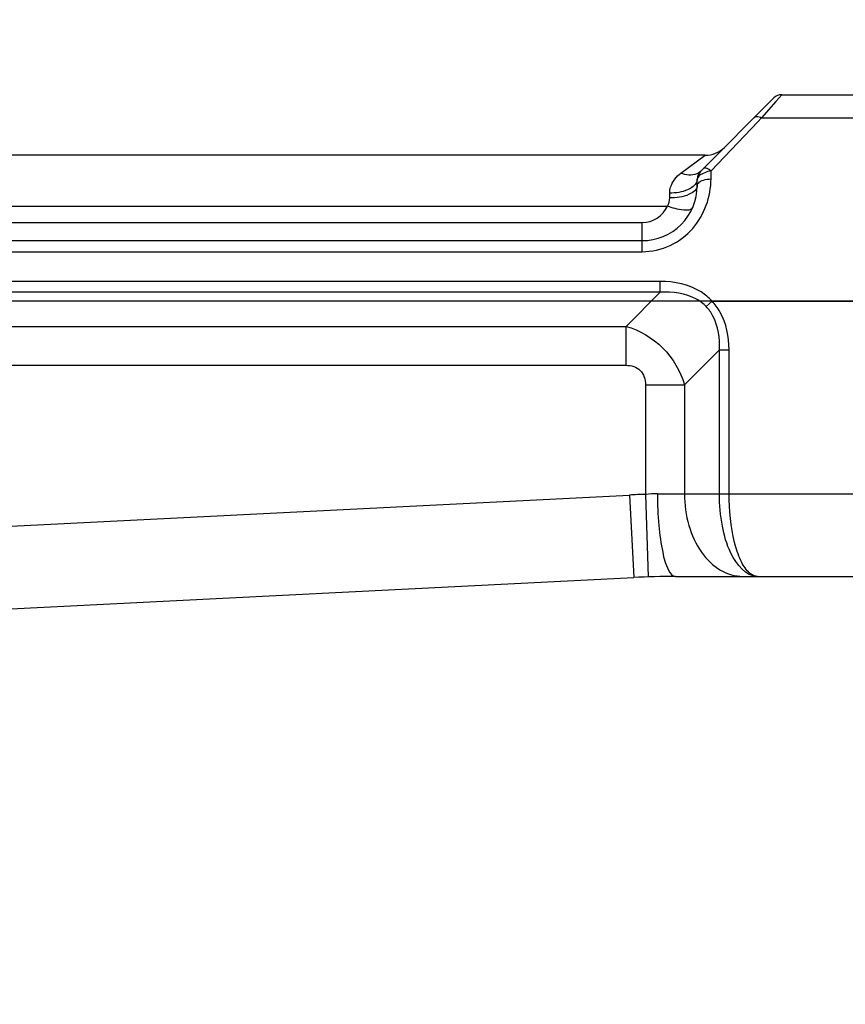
# Model space of a CAD drawing. Header units: millimetres. Extents: x 0 to 63602708652, y -107871309221 to 6308.
# Tile 64 of 74: x 5156 to 5456, y 4965 to 5323. Entities that reach past the tile are written whole.
import ezdxf

# ---------------------------------------------------------------- set-up
doc = ezdxf.new("R2010")
doc.units = ezdxf.units.MM
doc.header["$LTSCALE"] = 490.4625
doc.layers.get('0').update_dxf_attribs({"linetype": 'CONTINUOUS'})
for name, color, linetype in [('10-1运动范围_DXF_CONTINUOUS_LINE', 7, 'CONTINUOUS'), ('204103000004_DXF_DIMENSION', 7, 'CONTINUOUS'), ('304102000118DXF_CONTINUOUS_LINE', 7, 'CONTINUOUS'), ('304102000122_DXF_DIMENSION', 7, 'CONTINUOUS'), ('304103000063_DXF_DIMENSION', 7, 'CONTINUOUS')]:
    doc.layers.add(name, color=color, linetype=linetype)
doc.styles.get("Standard").update_dxf_attribs({"font": 'txt', "width": 0.7})
doc.dimstyles.new('DIMSTYLE_1', dxfattribs={"dimtxt": 75, "dimasz": 45, "dimexe": 2, "dimexo": 0.2, "dimgap": 2.5, "dimtad": 0, "dimtih": 1, "dimtoh": 1, "dimdec": 0, "dimdsep": 46, "dimtxsty": 'Standard', "dimblk": '_FILLED', "dimblk1": '_FILLED', "dimblk2": '_FILLED', "dimcen": 0.09, "dimclrt": 5, "dimazin": 2, "dimtfac": 1, "dimtdec": 0, "dimtofl": 0, "dimtmove": 0, "dimatfit": 3, "dimldrblk": '_FILLED', "dimfxl": 0, "dimtolj": 1, "dimarcsym": 0})
doc.dimstyles.new('DIMSTYLE_2', dxfattribs={"dimtxt": 75, "dimasz": 45, "dimexe": 2, "dimexo": 0.2, "dimgap": 2.5, "dimtad": 1, "dimdsep": 46, "dimtxsty": 'Standard', "dimblk": '_FILLED', "dimblk1": '_FILLED', "dimblk2": '_FILLED', "dimcen": 0.09, "dimclrt": 5, "dimazin": 2, "dimtp": 0.01, "dimtm": 0.01, "dimtfac": 1, "dimtofl": 0, "dimtmove": 0, "dimatfit": 3, "dimldrblk": '_FILLED', "dimfxl": 0, "dimtolj": 1, "dimarcsym": 0})
doc.dimstyles.new('DIMSTYLE_3', dxfattribs={"dimtxt": 75, "dimasz": 45, "dimexe": 2, "dimexo": 0.2, "dimgap": 2.5, "dimtad": 1, "dimdec": 0, "dimdsep": 46, "dimtxsty": 'Standard', "dimblk": '_FILLED', "dimblk1": '_FILLED', "dimblk2": '_FILLED', "dimcen": 0.09, "dimclrt": 5, "dimazin": 2, "dimtfac": 1, "dimtdec": 0, "dimtofl": 0, "dimtmove": 0, "dimatfit": 3, "dimldrblk": '_FILLED', "dimfxl": 0, "dimtolj": 1, "dimarcsym": 0})

# ---------------------------------------------------------------- blocks, each defined once
blk = doc.blocks.new('*D1')
at = {"layer": '304103000063_DXF_DIMENSION', "color": 2, "linetype": 'Continuous', "transparency": 16777216}
blk.add_line((4811.21, 5860.03), (6713.99, 5860.03), dxfattribs=at)
blk = doc.blocks.new('_FILLED')
at = {"color": 0, "linetype": 'ByBlock'}
blk.add_solid([(0, 0), (-1, 0.1667), (-1, -0.1667)], dxfattribs=at)
blk = doc.blocks.new('*D7')
at = {"layer": '204103000004_DXF_DIMENSION', "color": 2, "linetype": 'Continuous', "transparency": 16777216}
blk.add_line((4160.07, 5556.45), (6713.99, 5556.45), dxfattribs=at)
blk = doc.blocks.new('*D16')
at = {"layer": '304102000122_DXF_DIMENSION', "color": 2, "linetype": 'Continuous', "transparency": 16777216}
for p, q in [((5562.21, 5220.48), (4080.6, 5220.48)), ((4095.6, 5220.48), (4095.6, 5097.98)), ((4095.6, 4975.48), (4095.6, 5097.98)), ((4669.71, 4975.48), (4080.6, 4975.48))]:
    blk.add_line(p, q, dxfattribs=at)
at = {"layer": '304102000122_DXF_DIMENSION', "color": 2, "linetype": 'Continuous', "transparency": 16777216, "xscale": 45, "yscale": 45, "zscale": 45}
for p, rotation in [((4095.6, 5220.48), 90), ((4095.6, 4975.48), 270)]:
    blk.add_blockref('_FILLED', p, dxfattribs=dict(at, rotation=rotation))
blk = doc.blocks.new('*D19')
at = {"layer": '204103000004_DXF_DIMENSION', "color": 2, "linetype": 'Continuous', "transparency": 16777216}
for p, q in [((3490.16, 5249.78), (3490.16, 2545.47)), ((6544.26, 4123.98), (6544.26, 2545.47)), ((3490.16, 2560.47), (5017.21, 2560.47)), ((6544.26, 2560.47), (5017.21, 2560.47))]:
    blk.add_line(p, q, dxfattribs=at)
at = {"layer": '204103000004_DXF_DIMENSION', "color": 2, "linetype": 'Continuous', "transparency": 16777216, "xscale": 45, "yscale": 45, "zscale": 45, "rotation": 180}
blk.add_blockref('_FILLED', (3490.16, 2560.47), dxfattribs=at)
at = {"layer": '204103000004_DXF_DIMENSION', "color": 2, "linetype": 'Continuous', "transparency": 16777216, "xscale": 45, "yscale": 45, "zscale": 45}
blk.add_blockref('_FILLED', (6544.26, 2560.47), dxfattribs=at)
blk = doc.blocks.new('*D20')
at = {"layer": '204103000004_DXF_DIMENSION', "color": 2, "linetype": 'Continuous', "transparency": 16777216}
for p, q in [((4811.21, 5860.03), (7148.61, 5860.03)), ((7133.61, 5860.03), (7133.61, 4476.65)), ((7133.61, 3093.27), (7133.61, 4476.65)), ((5648.3, 3093.27), (7148.61, 3093.27))]:
    blk.add_line(p, q, dxfattribs=at)
at = {"layer": '204103000004_DXF_DIMENSION', "color": 2, "linetype": 'Continuous', "transparency": 16777216, "xscale": 45, "yscale": 45, "zscale": 45}
for p, rotation in [((7133.61, 5860.03), 90), ((7133.61, 3093.27), 270)]:
    blk.add_blockref('_FILLED', p, dxfattribs=dict(at, rotation=rotation))
blk = doc.blocks.new('*D23')
at = {"layer": '304102000122_DXF_DIMENSION', "color": 2, "linetype": 'Continuous', "transparency": 16777216}
for p, q in [((4809.71, 5115.48), (4809.71, 5979.49)), ((5659.71, 5221.98), (5659.71, 5979.49)), ((4809.71, 5964.49), (5234.71, 5964.49)), ((5659.71, 5964.49), (5234.71, 5964.49))]:
    blk.add_line(p, q, dxfattribs=at)
at = {"layer": '304102000122_DXF_DIMENSION', "color": 2, "linetype": 'Continuous', "transparency": 16777216, "xscale": 45, "yscale": 45, "zscale": 45, "rotation": 180}
blk.add_blockref('_FILLED', (4809.71, 5964.49), dxfattribs=at)
at = {"layer": '304102000122_DXF_DIMENSION', "color": 2, "linetype": 'Continuous', "transparency": 16777216, "xscale": 45, "yscale": 45, "zscale": 45}
blk.add_blockref('_FILLED', (5659.71, 5964.49), dxfattribs=at)

msp = doc.modelspace()

# ---------------------------------------------------------------- linework, layer by layer
at = {"layer": '10-1运动范围_DXF_CONTINUOUS_LINE', "color": 2, "linetype": 'Continuous'}
msp.add_arc((4809.937, 4125.478), 1734.548, 349.530236, 139.530236, dxfattribs=at)
at = {"layer": '304102000118DXF_CONTINUOUS_LINE', "color": 9, "linetype": 'Continuous'}
for p, q in [((5432.868, 5295.478), (5430.737, 5293.019)), ((5430.737, 5293.019), (5425.588, 5287.078)), ((5424.24, 5285.67), (5407.211, 5267.871)), ((5425.588, 5287.078), (5424.24, 5285.67)), ((5425.588, 5287.078), (5491.711, 5287.078)), ((5396.312, 5267.026), (5405.069, 5273.478)), ((5407.211, 5264.878), (5407.211, 5267.871)), ((5392.211, 5258.005), (5392.211, 5259.731)), ((5068.546, 5255.054), (5391.375, 5255.056)), ((5069.624, 5249.058), (5382.211, 5249.058)), ((5382.211, 5238.45), (5382.211, 5249.058)), ((5068.811, 5238.45), (5382.211, 5238.45)), ((5388.769, 5227.673), (5068.101, 5227.673)), ((5388.769, 5223.749), (5388.769, 5227.673)), ((5388.769, 5223.749), (5069.516, 5223.749)), ((5376.356, 5211.336), (5388.769, 5223.749)), ((5405.475, 5218.499), (5407.578, 5220.478)), ((5407.578, 5220.478), (5491.711, 5220.478)), ((5069.711, 5211.336), (5376.356, 5211.336)), ((5376.356, 5197.194), (5376.356, 5211.336)), ((5397.569, 5190.123), (5410.247, 5202.801)), ((5410.247, 5150.478), (5410.247, 5202.801)), ((5410.247, 5202.801), (5413.782, 5202.801)), ((5413.782, 5150.478), (5413.782, 5202.801)), ((5059.711, 5197.194), (5376.356, 5197.194)), ((5383.427, 5190.123), (5383.427, 5150.301)), ((5383.427, 5190.123), (5397.569, 5190.123)), ((5397.569, 5190.123), (5397.569, 5150.478)), ((5011.691, 5131.63), (5377.663, 5150.061)), ((5377.663, 5150.061), (5379.172, 5120.099)), ((5383.427, 5150.301), (5384.412, 5120.317)), ((5387.76, 5150.478), (5474.711, 5150.478))]:
    msp.add_line(p, q, dxfattribs=at)
at = {"layer": '304102000118DXF_CONTINUOUS_LINE', "color": 7, "linetype": 'Continuous'}
for p, q in [((5432.868, 5295.478), (5491.711, 5295.478)), ((5430.04, 5294.307), (5403.383, 5267.65)), ((5405.067, 5273.478), (5048.979, 5273.478)), ((5402.211, 5262.479), (5402.211, 5264.822)), ((5069.624, 5242.478), (5382.211, 5242.478)), ((4977.251, 5099.858), (5379.172, 5120.099)), ((5394.261, 5120.478), (5466.711, 5120.478))]:
    msp.add_line(p, q, dxfattribs=at)
for centre, radius, start, end in [((5432.868, 5291.478), 4, 90, 135), ((5405.069, 5283.478), 10, 270, 314.48776), ((5406.211, 5264.822), 4, 135, 180), ((5382.211, 5262.478), 20, 270, 0.00286), ((5394.261, 4820.478), 300, 90.00008, 92.88296)]:
    msp.add_arc(centre, radius, start, end, dxfattribs=at)
at = {"layer": '304102000118DXF_CONTINUOUS_LINE', "color": 9, "linetype": 'Continuous'}
for centre, radius, start, end in [((5408.235, 5258.938), 8.87, 115.7373, 119.30259), ((5410.076, 5254.27), 13.9, 101.89524, 104.57917), ((5382.211, 5259.06), 10.001, 270.0045, 336.40035), ((5399.625, 5254.871), 0.997, 327.61533, 336.37405), ((5394.261, 4820.478), 330, 91.88125, 92.88296), ((5387.764, 5097.517), 52.961, 90.00389, 94.69699)]:
    msp.add_arc(centre, radius, start, end, dxfattribs=at)
for points, knots in [([(5425.588, 5287.078), (5425.319, 5287.208), (5424.437, 5287.564), (5423.236, 5287.503), (5422.76, 5287.027)], [0, 0, 0, 0, 0.3075116, 1, 1, 1, 1]), ([(5392.211, 5259.731), (5392.211, 5260.476), (5392.63, 5263.344), (5394.617, 5265.769), (5396.312, 5267.026)], [0, 0, 0, 0, 0.2609464, 1, 1, 1, 1]), ([(5403.383, 5267.65), (5403, 5267.267), (5400.899, 5265.871), (5398.081, 5266.304), (5396.312, 5267.026)], [0, 0, 0, 0, 0.2210215, 1, 1, 1, 1]), ([(5403.894, 5266.673), (5403.648, 5266.535), (5402.959, 5266.098), (5402.211, 5265.388), (5402.211, 5264.822)], [0, 0, 0, 0, 0.3324145, 1, 1, 1, 1]), ([(5407.211, 5267.871), (5406.927, 5268.081), (5406.158, 5268.587), (5404.841, 5269.108), (5404.383, 5268.65)], [0, 0, 0, 0, 0.3532756, 1, 1, 1, 1]), ([(5382.211, 5238.45), (5385.679, 5238.451), (5392.671, 5240.044), (5403.496, 5248.245), (5407.211, 5258.502), (5407.211, 5264.878)], [0, 0, 0, 0, 0.2612136, 0.5197042, 1, 1, 1, 1]), ([(5402.211, 5262.478), (5402.211, 5261.041), (5398.24, 5258.268), (5394.608, 5258.005), (5392.211, 5258.005)], [0, 0, 0, 0, 0.3748111, 1, 1, 1, 1]), ([(5402.211, 5262.478), (5402.211, 5263.004), (5402.803, 5263.712), (5403.459, 5264.072), (5403.676, 5264.175)], [0, 0, 0, 0, 0.6866609, 1, 1, 1, 1]), ([(5403.676, 5264.175), (5403.92, 5264.293), (5405.05, 5264.727), (5406.276, 5264.878), (5407.211, 5264.878)], [0, 0, 0, 0, 0.2247594, 1, 1, 1, 1]), ([(5400.301, 5261.83), (5399.804, 5261.481), (5397.305, 5260.158), (5394.414, 5259.731), (5392.211, 5259.731)], [0, 0, 0, 0, 0.2161204, 1, 1, 1, 1]), ([(5400.467, 5254.338), (5399.883, 5253.415), (5395.945, 5253.499), (5393.27, 5254.324), (5391.375, 5255.055)], [0, 0, 0, 0, 0.3497798, 1, 1, 1, 1]), ([(5407.578, 5220.478), (5406.432, 5221.767), (5401.114, 5226.22), (5393.886, 5227.674), (5388.769, 5227.673)], [0, 0, 0, 0, 0.2520073, 1, 1, 1, 1]), ([(5405.475, 5218.499), (5404.45, 5219.597), (5399.596, 5223.244), (5393.221, 5223.983), (5388.769, 5223.749)], [0, 0, 0, 0, 0.2519778, 1, 1, 1, 1]), ([(5413.782, 5202.801), (5413.784, 5207.544), (5412.476, 5214.17), (5408.672, 5219.316), (5407.578, 5220.478)], [0, 0, 0, 0, 0.748185, 1, 1, 1, 1]), ([(5410.247, 5202.801), (5410.466, 5206.958), (5409.689, 5212.872), (5406.433, 5217.475), (5405.475, 5218.499)], [0, 0, 0, 0, 0.7479618, 1, 1, 1, 1]), ([(5376.356, 5211.336), (5381.32, 5209.916), (5390.657, 5204.426), (5396.156, 5195.089), (5397.569, 5190.123)], [0, 0, 0, 0, 0.5000008, 1, 1, 1, 1]), ([(5376.356, 5197.194), (5378.193, 5197.194), (5382.255, 5196.022), (5383.427, 5191.96), (5383.427, 5190.123)], [0, 0, 0, 0, 0.5000025, 1, 1, 1, 1]), ([(5387.76, 5150.478), (5387.76, 5146.648), (5388, 5139.588), (5389.393, 5130.075), (5390.811, 5124.003), (5393.135, 5120.478), (5394.261, 5120.478)], [0, 0, 0, 0, 0.3643779, 0.6761662, 0.8929212, 1, 1, 1, 1]), ([(5397.569, 5150.478), (5397.569, 5146.614), (5398.58, 5139.114), (5403.019, 5129.295), (5409.933, 5122.304), (5415.971, 5120.478), (5418.782, 5120.478)], [0, 0, 0, 0, 0.2879773, 0.5553432, 0.7905274, 1, 1, 1, 1]), ([(5424.138, 5120.478), (5419.847, 5120.48), (5413.878, 5128.279), (5410.999, 5139.058), (5410.247, 5146.539), (5410.247, 5150.478)], [0, 0, 0, 0, 0.3686559, 0.6615548, 1, 1, 1, 1]), ([(5420.779, 5122.1), (5419.59, 5123.281), (5417.538, 5126.799), (5414.527, 5136.237), (5413.782, 5144.554), (5413.782, 5150.478)], [0, 0, 0, 0, 0.1693575, 0.4015206, 1, 1, 1, 1]), ([(5424.138, 5120.478), (5423.239, 5120.479), (5421.975, 5121.013), (5421.036, 5121.845), (5420.779, 5122.1)], [0, 0, 0, 0, 0.7132395, 1, 1, 1, 1])]:
    msp.add_open_spline(points, degree=3, knots=knots, dxfattribs=at)
for points in [[(5406.578, 5267.722), (5405.825, 5267.526), (5405.084, 5267.267), (5404.383, 5266.928)], [(5401.722, 5263.249), (5401.362, 5262.684), (5400.85, 5262.214), (5400.301, 5261.83)], [(5402.211, 5264.822), (5402.211, 5264.272), (5402.017, 5263.712), (5401.722, 5263.249)], [(5391.375, 5255.056), (5391.896, 5255.934), (5392.211, 5256.983), (5392.211, 5258.005)]]:
    msp.add_open_spline(points, degree=3, dxfattribs=at)

# ---------------------------------------------------------------- dimensions: what is measured, and where the dimension line sits
at = {"layer": '204103000004_DXF_DIMENSION', "color": 2, "linetype": 'Continuous'}
for base, p1, p2, angle, picture, middle in [((7133.611, 3093.273), (4811.011, 5860.027), (5648.098, 3093.273), 270, '*D20', (7133.611, 4371.65)), ((3490.156, 2560.466), (6544.26, 4124.178), (3490.156, 5249.981), 180, '*D19', (4912.208, 2560.466))]:
    dim = msp.add_linear_dim(base=base, p1=p1, p2=p2, angle=angle, dimstyle='DIMSTYLE_3', dxfattribs=at)
    dim.commit()
    dim.dimension.update_dxf_attribs({"geometry": picture, "text_midpoint": middle, "dimtype": 160})
dim = msp.add_ordinate_dim(feature_location=(4160.074, 5556.452), offset=(2553.915, 0), dtype=0, origin=(4158.574, 3525.478), dimstyle='DIMSTYLE_1', override={"dimgap": 18.749981, "dimtad": 1, "dimtih": 0, "dimtoh": 0}, dxfattribs=at)
dim.commit()
dim.dimension.update_dxf_attribs({"geometry": '*D7', "text_midpoint": (6751.488, 5575.202)})
at = {"layer": '304102000122_DXF_DIMENSION', "color": 2, "linetype": 'Continuous'}
for base, p1, p2, angle, picture, middle in [((4809.711, 5964.489), (5659.711, 5221.778), (4809.711, 5115.278), 180, '*D23', (5155.961, 5964.489)), ((4095.604, 4975.478), (5562.411, 5220.478), (4669.911, 4975.478), 270, '*D16', (4095.604, 5019.228))]:
    dim = msp.add_linear_dim(base=base, p1=p1, p2=p2, angle=angle, dimstyle='DIMSTYLE_2', dxfattribs=at)
    dim.commit()
    dim.dimension.update_dxf_attribs({"geometry": picture, "text_midpoint": middle, "dimtype": 160})
at = {"layer": '304103000063_DXF_DIMENSION', "color": 2, "linetype": 'Continuous'}
dim = msp.add_ordinate_dim(feature_location=(4811.211, 5860.027), offset=(1902.777, 0), dtype=0, origin=(4735.538, 3525.478), dimstyle='DIMSTYLE_1', override={"dimgap": 18.749834, "dimtad": 1, "dimtih": 0, "dimtoh": 0}, dxfattribs=at)
dim.commit()
dim.dimension.update_dxf_attribs({"geometry": '*D1', "text_midpoint": (6751.488, 5878.777)})

doc.saveas('drawing.dxf')
